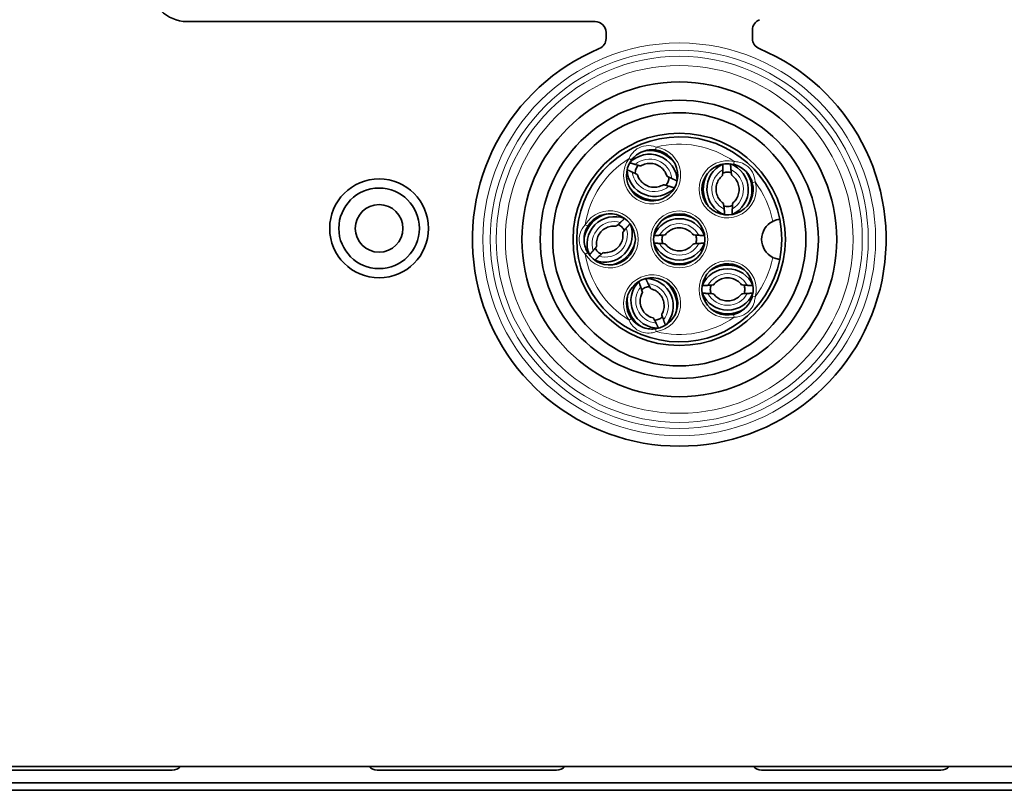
# Model space of a CAD drawing. Header units: millimetres. Extents: x 10 to 1178, y 10 to 830.
# Tile 27 of 44: x 1124 to 1151, y 404 to 425. Entities that reach past the tile are written whole.
import ezdxf

# ---------------------------------------------------------------- set-up
doc = ezdxf.new("R2010")
doc.units = ezdxf.units.MM
doc.header["$LTSCALE"] = 2
doc.layers.add('Sichtbar (ISO)', color=7, linetype='Continuous', lineweight=35)
doc.layers.add('Sichtbar schmal (ISO)', color=7, linetype='Continuous', lineweight=18)

msp = doc.modelspace()

# ---------------------------------------------------------------- linework, layer by layer
at = {"layer": 'Sichtbar (ISO)'}
for p, q in [((1139.71774363, 424.67124721), (1128.56774363, 424.67124721)), ((1140.01774363, 424.20873298), (1140.01774363, 424.37124721)), ((1144.01774363, 424.44030212), (1144.01774363, 424.20873298)), ((1116.1319572, 404.32124721), (1156.30353007, 404.32124721)), ((1128.16774363, 404.22124721), (1123.26774363, 404.22124721)), ((1138.66774363, 404.22124721), (1133.76774363, 404.22124721)), ((1149.16774363, 404.22124721), (1144.26774363, 404.22124721)), ((1156.56013685, 403.87124721), (1117.21724363, 403.87124721)), ((1117.21724363, 403.67124721), (1156.56013685, 403.67124721))]:
    msp.add_line(p, q, dxfattribs=at)
for centre, radius in [((1142.01774363, 418.72124721), 4.3), ((1142.01774363, 418.72124721), 3.8), ((1142.01774363, 418.72124721), 3.4585), ((1142.01774363, 418.72124721), 2.9), ((1133.81774363, 419.02124721), 1.35), ((1133.81774363, 419.02124721), 1.1), ((1133.81774363, 419.02124721), 0.65), ((1142.01774363, 418.72124721), 0.7)]:
    msp.add_circle(centre, radius, dxfattribs=at)
for centre, radius, start, end in [((1128.56774363, 425.67124721), 1, 180, 270), ((1139.71774363, 424.37124721), 0.3, 0, 90), ((1144.31774363, 424.44030212), 0.3, 110.252246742, 180), ((1139.71774363, 424.20873298), 0.3, 292.74028705, 0), ((1144.31774363, 424.20873298), 0.3, 180, 247.25971295), ((1142.01774363, 418.72124721), 5.65, 112.74028705, 67.25971295), ((1142.01774363, 418.72124721), 2.8, 11.272700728, 348.727299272), ((1141.27535418, 420.47020667), 0.7, 143.964167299, 82.035844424), ((1141.26259932, 420.43547798), 0.47524268, 140.098979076, 154.535539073), ((1143.33759463, 420.08799321), 0.7, 76.964167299, 15.035844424), ((1141.2891137, 420.50455029), 0.47524268, 163.464460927, 177.901020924), ((1143.37458437, 420.08874663), 0.47524268, 96.464460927, 110.901020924), ((1143.30064298, 420.08616454), 0.47524268, 73.098979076, 87.535539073), ((1141.28810975, 420.50493567), 0.47524268, 320.098979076, 334.535539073), ((1141.26159537, 420.43586336), 0.47524268, 343.464460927, 357.901020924), ((1143.37454685, 420.08982135), 0.47524268, 253.098979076, 267.535539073), ((1143.30060545, 420.08723926), 0.47524268, 276.464460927, 290.901020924), ((1140.11774363, 418.72124721), 0.7, 210.964095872, 149.035904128), ((1140.14398049, 418.69516297), 0.47524268, 50.464460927, 64.901020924), ((1144.81774363, 418.72124721), 0.55, 116.670799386, 243.329200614), ((1142.01774363, 418.72124721), 2.8, 348.727299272, 11.272700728), ((1140.09075908, 418.74655829), 0.47524268, 27.098979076, 41.535539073), ((1142.01828132, 418.68425398), 0.47524268, 161.098979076, 175.535539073), ((1142.01720595, 418.68425398), 0.47524268, 4.464460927, 18.901020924), ((1142.01828132, 418.75824044), 0.47524268, 184.464460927, 198.901020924), ((1142.01720595, 418.75824044), 0.47524268, 341.098979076, 355.535539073), ((1140.14472751, 418.69593653), 0.47524268, 207.098979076, 221.535539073), ((1140.0915061, 418.74733184), 0.47524268, 230.464460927, 244.901020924), ((1143.33759463, 417.35450121), 0.7, 344.964155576, 283.035832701), ((1141.27535418, 416.97228775), 0.7, 277.964155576, 216.035832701), ((1143.33813232, 417.31750798), 0.47524268, 161.098979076, 175.535539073), ((1143.33705695, 417.31750798), 0.47524268, 4.464460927, 18.901020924), ((1141.30961672, 416.98624722), 0.47524268, 117.464460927, 131.901020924), ((1141.24151182, 416.95733841), 0.47524268, 94.098979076, 108.535539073), ((1143.33813232, 417.39149444), 0.47524268, 184.464460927, 198.901020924), ((1143.33705695, 417.39149444), 0.47524268, 341.098979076, 355.535539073), ((1141.30919654, 416.9872371), 0.47524268, 274.098979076, 288.535539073), ((1141.24109164, 416.95832829), 0.47524268, 297.464460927, 311.901020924), ((1128.16774363, 404.52124721), 0.3, 270, 318.189685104), ((1133.76774363, 404.52124721), 0.3, 221.810314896, 270), ((1138.66774363, 404.52124721), 0.3, 270, 318.189685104), ((1144.26774363, 404.52124721), 0.3, 221.810314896, 270), ((1149.16774363, 404.52124721), 0.3, 270, 318.189685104)]:
    msp.add_arc(centre, radius, start, end, dxfattribs=at)
for centre, major_axis, start_param, end_param in [((1141.2093899, 420.29836307), (-0.69996816, 0.2686926), 3.5357365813, 5.8890444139), ((1141.20943434, 420.29847885), (-0.7932683, 0.30450717), 4.1554313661, 5.2693496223), ((1143.52155236, 420.09441688), (-0.0261665, 0.74931066), 0.3941404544, 2.7474491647), ((1143.15363747, 420.08156901), (-0.0261665, 0.74931066), 3.5357365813, 5.8890444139), ((1141.34131917, 420.64205057), (-0.69996816, 0.2686926), 0.3941404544, 2.7474491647), ((1143.52142841, 420.09441255), (-0.02965429, 0.84918775), 1.01383219, 2.1277574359), ((1143.15376141, 420.08157334), (-0.02965429, 0.84918775), 4.1554313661, 5.2693496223), ((1141.34127473, 420.64193479), (-0.7932683, 0.30450717), 1.01383219, 2.1277574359), ((1140.25006265, 418.59346809), (-0.59025494, -0.61122689), 4.1554300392, 5.2693468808), ((1140.25015186, 418.59338194), (-0.5208322, -0.53933753), 3.5357346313, 5.8890422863), ((1142.01774363, 418.53730166), (0.84970537, 0), 1.0138354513, 2.1277572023), ((1139.98533472, 418.84911288), (-0.5208322, -0.53933753), 0.3941424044, 2.7474512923), ((1142.01774363, 418.53717764), (0.74976739, 0), 0.394142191, 2.7474504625), ((1139.98542394, 418.84902673), (-0.59025494, -0.61122689), 1.0138335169, 2.1277601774), ((1142.01774363, 418.90531679), (0.74976739, 0), 3.5357348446, 5.8890431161), ((1142.01774363, 418.90519277), (0.84970537, 0), 4.1554281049, 5.2693498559), ((1143.33759463, 417.17055566), (0.84970537, 0), 1.0138354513, 2.1277572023), ((1143.33759463, 417.17043164), (0.74976739, 0), 0.394142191, 2.7474504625), ((1141.44479111, 417.04420947), (0.29295746, -0.69016452), 3.5357348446, 5.8890431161), ((1141.10591724, 416.90036604), (0.29295746, -0.69016452), 0.394142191, 2.7474504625), ((1141.1060314, 416.9004145), (0.33200634, -0.78215791), 1.0138354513, 2.1277572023), ((1143.33759463, 417.53857079), (0.74976739, 0), 3.5357348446, 5.8890431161), ((1141.44467695, 417.04416101), (0.33200634, -0.78215791), 4.1554281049, 5.2693498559), ((1143.33759463, 417.53844677), (0.84970537, 0), 4.1554281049, 5.2693498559)]:
    msp.add_ellipse(centre, major_axis=major_axis, ratio=0.9993797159, start_param=start_param, end_param=end_param, dxfattribs=at)
for points, knots in [([(1140.70929971, 420.88201044), (1140.7313155, 420.91227275), (1140.75575285, 420.94073985), (1140.82447114, 421.00896008), (1140.87196622, 421.0453978), (1140.99072402, 421.11442198), (1141.06478303, 421.14226106), (1141.2168084, 421.17204313), (1141.29522169, 421.17424444), (1141.37234167, 421.16345513)], [0, 0, 0, 0, 0.012510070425, 0.012510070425, 0.032526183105, 0.032526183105, 0.058547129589, 0.058547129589, 0.084578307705, 0.084578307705, 0.084578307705, 0.084578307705]), ([(1140.9677778, 420.72542305), (1140.96288404, 420.72301665), (1140.93076939, 420.73050259), (1140.8661185, 420.74981336), (1140.84130628, 420.75761093), (1140.81399097, 420.76639793)], [0.303233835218, 0.303233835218, 0.303233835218, 0.303233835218, 0.336704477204, 0.336704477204, 0.351453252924, 0.351453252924, 0.351453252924, 0.351453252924]), ([(1140.96784118, 420.72539864), (1141.010855, 420.75210113), (1141.05820875, 420.77186681), (1141.15665481, 420.79544894), (1141.20771671, 420.79931373), (1141.30840145, 420.7908212), (1141.35800928, 420.77850679), (1141.45085066, 420.73897759), (1141.4940724, 420.71178225), (1141.56986721, 420.64521775), (1141.60241355, 420.60584581), (1141.64795207, 420.52839748), (1141.66366883, 420.49191906), (1141.67463815, 420.4540847)], [4.1563176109, 4.1563176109, 4.1563176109, 4.1563176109, 4.4767784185, 4.4767784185, 4.7961639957, 4.7961639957, 5.1147276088, 5.1147276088, 5.4330340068, 5.4330340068, 5.7517414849, 5.7517414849, 6.0010835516, 6.0010835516, 6.0010835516, 6.0010835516]), ([(1143.4954869, 420.76995365), (1143.53194576, 420.76151244), (1143.56769714, 420.75014113), (1143.65734519, 420.71354128), (1143.7094498, 420.68405561), (1143.81938799, 420.60170791), (1143.87394956, 420.54441496), (1143.96076472, 420.41611066), (1143.99342787, 420.34479382), (1144.01362924, 420.26958951)], [0, 0, 0, 0, 0.012510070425, 0.012510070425, 0.032526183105, 0.032526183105, 0.058547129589, 0.058547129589, 0.084578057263, 0.084578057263, 0.084578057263, 0.084578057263]), ([(1140.87600749, 420.48635321), (1140.87398091, 420.49141608), (1140.84510601, 420.50734184), (1140.78413961, 420.53625103), (1140.76048294, 420.54705892), (1140.73430406, 420.55880641)], [-0.299016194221, -0.299016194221, -0.299016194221, -0.299016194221, -0.265545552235, -0.265545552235, -0.250796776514, -0.250796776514, -0.250796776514, -0.250796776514]), ([(1141.58286789, 420.21501501), (1141.53985407, 420.18831252), (1141.49250032, 420.16854683), (1141.39405426, 420.1449647), (1141.34299236, 420.14109991), (1141.24230762, 420.14959245), (1141.19269979, 420.16190685), (1141.09985841, 420.20143606), (1141.05663667, 420.22863139), (1140.98084186, 420.2951959), (1140.94829552, 420.33456784), (1140.902757, 420.41201616), (1140.88704024, 420.44849459), (1140.87607092, 420.48632894)], [1.0147249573, 1.0147249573, 1.0147249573, 1.0147249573, 1.3351857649, 1.3351857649, 1.6545713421, 1.6545713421, 1.9731349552, 1.9731349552, 2.2914413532, 2.2914413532, 2.6101488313, 2.6101488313, 2.859490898, 2.859490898, 2.859490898, 2.859490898]), ([(1141.81640502, 420.38160723), (1141.79022613, 420.39335472), (1141.76656947, 420.40416262), (1141.70560307, 420.43307181), (1141.67672816, 420.44899757), (1141.67470159, 420.45406044)], [0.250796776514, 0.250796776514, 0.250796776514, 0.250796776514, 0.265545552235, 0.265545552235, 0.299016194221, 0.299016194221, 0.299016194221, 0.299016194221]), ([(1143.22284465, 419.70521402), (1143.18145804, 419.73437496), (1143.14476105, 419.77024124), (1143.08458764, 419.85164705), (1143.06107861, 419.89713968), (1143.02955537, 419.99313877), (1143.02150751, 420.04361464), (1143.02161832, 420.14452087), (1143.02976368, 420.19493276), (1143.06142124, 420.29071108), (1143.08494643, 420.33605398), (1143.13844467, 420.40823388), (1143.16588221, 420.43695449), (1143.19642287, 420.46183486)], [0.6135284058, 0.6135284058, 0.6135284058, 0.6135284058, 0.9339892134, 0.9339892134, 1.2533747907, 1.2533747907, 1.5719384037, 1.5719384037, 1.8902448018, 1.8902448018, 2.2089522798, 2.2089522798, 2.4582943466, 2.4582943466, 2.4582943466, 2.4582943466]), ([(1143.19642042, 420.46190274), (1143.20028897, 420.46574643), (1143.20366638, 420.49854861), (1143.20645596, 420.5659642), (1143.20716128, 420.59196326), (1143.207746, 420.62065115)], [-0.299016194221, -0.299016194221, -0.299016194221, -0.299016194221, -0.265545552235, -0.265545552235, -0.250796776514, -0.250796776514, -0.250796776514, -0.250796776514]), ([(1143.45234289, 420.47083974), (1143.44821564, 420.47440422), (1143.44255828, 420.5068909), (1143.43507283, 420.57394767), (1143.43255562, 420.5998342), (1143.42997116, 420.62841143)], [0.303233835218, 0.303233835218, 0.303233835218, 0.303233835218, 0.336704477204, 0.336704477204, 0.351453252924, 0.351453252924, 0.351453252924, 0.351453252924]), ([(1143.45234518, 420.47077186), (1143.49373179, 420.44161093), (1143.53042878, 420.40574464), (1143.59060219, 420.32433884), (1143.61411122, 420.2788462), (1143.64563446, 420.18284711), (1143.65368232, 420.13237124), (1143.65357151, 420.03146501), (1143.64542615, 419.98105313), (1143.61376859, 419.88527481), (1143.5902434, 419.8399319), (1143.53674515, 419.76775201), (1143.50930762, 419.7390314), (1143.47876696, 419.71415103)], [3.7551210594, 3.7551210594, 3.7551210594, 3.7551210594, 4.075581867, 4.075581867, 4.3949674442, 4.3949674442, 4.7135310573, 4.7135310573, 5.0318374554, 5.0318374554, 5.3505449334, 5.3505449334, 5.5998870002, 5.5998870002, 5.5998870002, 5.5998870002]), ([(1141.7367181, 420.17401572), (1141.70940279, 420.18280272), (1141.68459057, 420.19060029), (1141.61993968, 420.20991106), (1141.58782503, 420.217397), (1141.58293127, 420.21499059)], [-0.351453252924, -0.351453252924, -0.351453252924, -0.351453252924, -0.336704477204, -0.336704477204, -0.303233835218, -0.303233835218, -0.303233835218, -0.303233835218]), ([(1143.24521867, 419.54757446), (1143.24263421, 419.57615169), (1143.240117, 419.60203821), (1143.23263154, 419.66909499), (1143.22697419, 419.70158167), (1143.22284694, 419.70514614)], [-0.351453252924, -0.351453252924, -0.351453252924, -0.351453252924, -0.336704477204, -0.336704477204, -0.303233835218, -0.303233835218, -0.303233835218, -0.303233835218]), ([(1143.46744382, 419.55533473), (1143.46802854, 419.58402263), (1143.46873386, 419.61002169), (1143.47152344, 419.67743728), (1143.47490086, 419.71023946), (1143.47876941, 419.71408315)], [0.250796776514, 0.250796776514, 0.250796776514, 0.250796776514, 0.265545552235, 0.265545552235, 0.299016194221, 0.299016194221, 0.299016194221, 0.299016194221]), ([(1139.51750072, 418.36109663), (1139.49824637, 418.39318678), (1139.48159058, 418.42680486), (1139.44564408, 418.5167162), (1139.43066136, 418.57467074), (1139.41352643, 418.71095823), (1139.4168377, 418.79000796), (1139.44882343, 418.94158224), (1139.47743632, 419.0146247), (1139.51750072, 419.0813978)], [0, 0, 0, 0, 0.012510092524, 0.012510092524, 0.032526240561, 0.032526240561, 0.05854723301, 0.05854723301, 0.084578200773, 0.084578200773, 0.084578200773, 0.084578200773]), ([(1139.76268295, 418.53789126), (1139.75491002, 418.58791919), (1139.75521819, 418.6392316), (1139.77197667, 418.73906595), (1139.78837058, 418.78757878), (1139.83552867, 418.87694127), (1139.86624746, 418.9177939), (1139.9389103, 418.98780955), (1139.98083181, 419.0169693), (1140.07172016, 419.06072997), (1140.12067909, 419.07530519), (1140.20976396, 419.08696215), (1140.24948356, 419.08717625), (1140.28859632, 419.0824905)], [1.4160481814, 1.4160481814, 1.4160481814, 1.4160481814, 1.736508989, 1.736508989, 2.0558945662, 2.0558945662, 2.3744581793, 2.3744581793, 2.6927645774, 2.6927645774, 3.0114720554, 3.0114720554, 3.2608141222, 3.2608141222, 3.2608141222, 3.2608141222]), ([(1140.41070491, 419.18466838), (1140.38966239, 419.1651607), (1140.37047027, 419.14760761), (1140.32003775, 419.10278346), (1140.29409569, 419.08242666), (1140.28864344, 419.08253941)], [0.250796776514, 0.250796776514, 0.250796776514, 0.250796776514, 0.265545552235, 0.265545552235, 0.299016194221, 0.299016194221, 0.299016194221, 0.299016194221]), ([(1144.76372578, 419.26858812), (1144.76372578, 419.26858812), (1144.75868642, 419.26815568), (1144.7391556, 419.26569285), (1144.72482896, 419.2636506), (1144.68929916, 419.25634102), (1144.66860499, 419.25116829), (1144.62425105, 419.23660322), (1144.60137787, 419.22752879), (1144.57606502, 419.21531187), (1144.57346088, 419.21402885), (1144.57086863, 419.21272736)], [0, 0, 0, 0, 0.007767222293, 0.007767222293, 0.015554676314, 0.015554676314, 0.023210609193, 0.023210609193, 0.030675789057, 0.030675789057, 0.031535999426, 0.031535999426, 0.031535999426, 0.031535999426]), ([(1140.47280364, 418.90460356), (1140.48057657, 418.85457563), (1140.4802684, 418.80326321), (1140.46350992, 418.70342886), (1140.44711601, 418.65491604), (1140.39995792, 418.56555354), (1140.36923913, 418.52470092), (1140.29657629, 418.45468527), (1140.25465477, 418.42552551), (1140.16376643, 418.38176484), (1140.1148075, 418.36718962), (1140.02572262, 418.35553267), (1139.98600303, 418.35531857), (1139.94689027, 418.36000432)], [4.557640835, 4.557640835, 4.557640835, 4.557640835, 4.8781016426, 4.8781016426, 5.1974872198, 5.1974872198, 5.5160508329, 5.5160508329, 5.834357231, 5.834357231, 6.153064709, 6.153064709, 6.4024067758, 6.4024067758, 6.4024067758, 6.4024067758]), ([(1140.57065775, 419.03020372), (1140.55189633, 419.0084932), (1140.53502372, 418.98870019), (1140.49198695, 418.93673405), (1140.47254792, 418.91009734), (1140.47285088, 418.90465236)], [-0.351453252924, -0.351453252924, -0.351453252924, -0.351453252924, -0.336704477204, -0.336704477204, -0.303233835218, -0.303233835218, -0.303233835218, -0.303233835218]), ([(1141.48087824, 418.83242752), (1141.50952826, 418.83401307), (1141.53548686, 418.83562532), (1141.60276403, 418.84076597), (1141.63542836, 418.84528611), (1141.6391347, 418.84928645)], [-0.351453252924, -0.351453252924, -0.351453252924, -0.351453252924, -0.336704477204, -0.336704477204, -0.303233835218, -0.303233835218, -0.303233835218, -0.303233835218]), ([(1141.63920262, 418.84928637), (1141.66979016, 418.88963007), (1141.7069153, 418.92505298), (1141.79037154, 418.98234871), (1141.83665692, 419.00425576), (1141.93369767, 419.03240947), (1141.98442366, 419.03869084), (1142.08526455, 419.03505853), (1142.13536146, 419.02515878), (1142.2299766, 418.99017789), (1142.27447087, 418.96508459), (1142.34473973, 418.90909989), (1142.37248529, 418.88067673), (1142.39628465, 418.84928637)], [3.79000601, 3.79000601, 3.79000601, 3.79000601, 4.1104668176, 4.1104668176, 4.4298523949, 4.4298523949, 4.7484160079, 4.7484160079, 5.066722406, 5.066722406, 5.385429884, 5.385429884, 5.6347719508, 5.6347719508, 5.6347719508, 5.6347719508]), ([(1142.39635257, 418.84928645), (1142.40005891, 418.84528611), (1142.43272324, 418.84076597), (1142.50000041, 418.83562532), (1142.52595901, 418.83401307), (1142.55460902, 418.83242752)], [-0.299016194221, -0.299016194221, -0.299016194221, -0.299016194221, -0.265545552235, -0.265545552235, -0.250796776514, -0.250796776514, -0.250796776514, -0.250796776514]), ([(1141.48087824, 418.61006691), (1141.50952826, 418.60848135), (1141.53548686, 418.6068691), (1141.60276403, 418.60172846), (1141.63542836, 418.59720832), (1141.6391347, 418.59320798)], [0.250796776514, 0.250796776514, 0.250796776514, 0.250796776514, 0.265545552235, 0.265545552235, 0.299016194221, 0.299016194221, 0.299016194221, 0.299016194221]), ([(1142.39628465, 418.59320806), (1142.3656971, 418.55286436), (1142.32857196, 418.51744144), (1142.24511573, 418.46014571), (1142.19883035, 418.43823867), (1142.10178959, 418.41008495), (1142.05106361, 418.40380358), (1141.95022271, 418.4074359), (1141.90012581, 418.41733565), (1141.80551067, 418.45231654), (1141.7610164, 418.47740984), (1141.69074754, 418.53339454), (1141.66300198, 418.5618177), (1141.63920262, 418.59320806)], [0.6484133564, 0.6484133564, 0.6484133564, 0.6484133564, 0.968874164, 0.968874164, 1.2882597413, 1.2882597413, 1.6068233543, 1.6068233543, 1.9251297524, 1.9251297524, 2.2438372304, 2.2438372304, 2.4931792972, 2.4931792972, 2.4931792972, 2.4931792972]), ([(1142.39635257, 418.59320798), (1142.40005891, 418.59720832), (1142.43272324, 418.60172846), (1142.50000041, 418.6068691), (1142.52595901, 418.60848135), (1142.55460902, 418.61006691)], [0.303233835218, 0.303233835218, 0.303233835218, 0.303233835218, 0.336704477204, 0.336704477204, 0.351453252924, 0.351453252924, 0.351453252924, 0.351453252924]), ([(1139.76263571, 418.53784246), (1139.76293867, 418.53239747), (1139.74349964, 418.50576077), (1139.70046287, 418.45379463), (1139.68359026, 418.43400161), (1139.66482884, 418.41229109)], [0.303233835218, 0.303233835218, 0.303233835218, 0.303233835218, 0.336704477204, 0.336704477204, 0.351453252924, 0.351453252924, 0.351453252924, 0.351453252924]), ([(1139.94684314, 418.35995541), (1139.9413909, 418.36006815), (1139.91544884, 418.33971135), (1139.86501632, 418.29488721), (1139.8458242, 418.27733411), (1139.82478168, 418.25782643)], [-0.299016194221, -0.299016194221, -0.299016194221, -0.299016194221, -0.265545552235, -0.265545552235, -0.250796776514, -0.250796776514, -0.250796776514, -0.250796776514]), ([(1144.57086863, 418.22976707), (1144.57839698, 418.22599071), (1144.58602147, 418.22237271), (1144.61647885, 418.20878857), (1144.63909364, 418.20059744), (1144.6813169, 418.18798678), (1144.70034026, 418.1836808), (1144.73127534, 418.17787096), (1144.74323943, 418.17625493), (1144.75952923, 418.17427532), (1144.76372578, 418.1739063), (1144.76372578, 418.1739063)], [0.099358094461, 0.099358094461, 0.099358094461, 0.099358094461, 0.101926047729, 0.101926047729, 0.109526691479, 0.109526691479, 0.117025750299, 0.117025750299, 0.124131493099, 0.124131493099, 0.131221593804, 0.131221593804, 0.131221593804, 0.131221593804]), ([(1141.16792617, 417.50991656), (1141.18058013, 417.48416361), (1141.19220705, 417.46089854), (1141.22322632, 417.4009782), (1141.24015011, 417.37267668), (1141.24528062, 417.37082803)], [-0.351453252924, -0.351453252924, -0.351453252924, -0.351453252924, -0.336704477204, -0.336704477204, -0.303233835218, -0.303233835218, -0.303233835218, -0.303233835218]), ([(1142.80072924, 417.46568152), (1142.82937926, 417.46726707), (1142.85533786, 417.46887932), (1142.92261503, 417.47401997), (1142.95527936, 417.47854011), (1142.9589857, 417.48254045)], [-0.351453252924, -0.351453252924, -0.351453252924, -0.351453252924, -0.336704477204, -0.336704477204, -0.303233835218, -0.303233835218, -0.303233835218, -0.303233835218]), ([(1142.95905362, 417.48254037), (1142.98964116, 417.52288407), (1143.0267663, 417.55830698), (1143.11022254, 417.61560271), (1143.15650792, 417.63750976), (1143.25354867, 417.66566347), (1143.30427466, 417.67194484), (1143.40511555, 417.66831253), (1143.45521246, 417.65841278), (1143.5498276, 417.62343189), (1143.59432187, 417.59833859), (1143.66459073, 417.54235389), (1143.69233629, 417.51393073), (1143.71613565, 417.48254037)], [3.79000601, 3.79000601, 3.79000601, 3.79000601, 4.1104668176, 4.1104668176, 4.4298523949, 4.4298523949, 4.7484160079, 4.7484160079, 5.066722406, 5.066722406, 5.385429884, 5.385429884, 5.6347719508, 5.6347719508, 5.6347719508, 5.6347719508]), ([(1143.71620357, 417.48254045), (1143.71990991, 417.47854011), (1143.75257424, 417.47401997), (1143.81985141, 417.46887932), (1143.84581001, 417.46726707), (1143.87446002, 417.46568152)], [-0.299016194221, -0.299016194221, -0.299016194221, -0.299016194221, -0.265545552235, -0.265545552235, -0.250796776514, -0.250796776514, -0.250796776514, -0.250796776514]), ([(1141.30540127, 416.57381003), (1141.2563132, 416.58620247), (1141.20920028, 416.60653551), (1141.12385033, 416.66097016), (1141.08559966, 416.69501631), (1141.02176718, 416.77334226), (1140.99616493, 416.81758145), (1140.96010681, 416.91182524), (1140.94964516, 416.96180782), (1140.94487616, 417.06256964), (1140.95058937, 417.11333157), (1140.97466732, 417.19988936), (1140.98998993, 417.2365351), (1141.00958576, 417.27070771)], [0.2472107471, 0.2472107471, 0.2472107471, 0.2472107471, 0.5676715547, 0.5676715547, 0.8870571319, 0.8870571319, 1.205620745, 1.205620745, 1.5239271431, 1.5239271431, 1.8426346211, 1.8426346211, 2.0919766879, 2.0919766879, 2.0919766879, 2.0919766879]), ([(1140.96324215, 417.42303335), (1140.97297709, 417.39604134), (1140.98163584, 417.37151637), (1141.00319113, 417.3075788), (1141.01179329, 417.27574496), (1141.00955915, 417.2707702)], [0.250796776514, 0.250796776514, 0.250796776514, 0.250796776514, 0.265545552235, 0.265545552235, 0.299016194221, 0.299016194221, 0.299016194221, 0.299016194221]), ([(1141.24530708, 417.37076548), (1141.29439516, 417.35837303), (1141.34150808, 417.33804), (1141.42685802, 417.28360535), (1141.4651087, 417.2495592), (1141.52894117, 417.17123325), (1141.55454343, 417.12699406), (1141.59060154, 417.03275027), (1141.60106319, 416.98276769), (1141.6058322, 416.88200587), (1141.60011898, 416.83124394), (1141.57604103, 416.74468615), (1141.56071843, 416.70804041), (1141.5411226, 416.6738678)], [3.3888034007, 3.3888034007, 3.3888034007, 3.3888034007, 3.7092642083, 3.7092642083, 4.0286497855, 4.0286497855, 4.3472133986, 4.3472133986, 4.6655197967, 4.6655197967, 4.9842272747, 4.9842272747, 5.2335693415, 5.2335693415, 5.2335693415, 5.2335693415]), ([(1142.80072924, 417.24332091), (1142.82937926, 417.24173535), (1142.85533786, 417.2401231), (1142.92261503, 417.23498246), (1142.95527936, 417.23046232), (1142.9589857, 417.22646198)], [0.250796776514, 0.250796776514, 0.250796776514, 0.250796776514, 0.265545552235, 0.265545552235, 0.299016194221, 0.299016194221, 0.299016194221, 0.299016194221]), ([(1143.71613565, 417.22646206), (1143.6855481, 417.18611836), (1143.64842296, 417.15069544), (1143.56496673, 417.09339971), (1143.51868135, 417.07149267), (1143.42164059, 417.04333895), (1143.37091461, 417.03705758), (1143.27007371, 417.0406899), (1143.21997681, 417.05058965), (1143.12536167, 417.08557054), (1143.0808674, 417.11066384), (1143.01059854, 417.16664854), (1142.98285298, 417.1950717), (1142.95905362, 417.22646206)], [0.6484133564, 0.6484133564, 0.6484133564, 0.6484133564, 0.968874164, 0.968874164, 1.2882597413, 1.2882597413, 1.6068233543, 1.6068233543, 1.9251297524, 1.9251297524, 2.2438372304, 2.2438372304, 2.4931792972, 2.4931792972, 2.4931792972, 2.4931792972]), ([(1143.71620357, 417.22646198), (1143.71990991, 417.23046232), (1143.75257424, 417.23498246), (1143.81985141, 417.2401231), (1143.84581001, 417.24173535), (1143.87446002, 417.24332091)], [0.303233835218, 0.303233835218, 0.303233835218, 0.303233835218, 0.336704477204, 0.336704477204, 0.351453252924, 0.351453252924, 0.351453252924, 0.351453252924]), ([(1144.01362924, 417.17290492), (1144.00392077, 417.13676286), (1143.99130868, 417.10143012), (1143.95160243, 417.013114), (1143.92031629, 416.96207018), (1143.83418194, 416.85507286), (1143.77501971, 416.80254404), (1143.64376375, 416.72025955), (1143.57135042, 416.69010523), (1143.4954869, 416.67254078)], [0, 0, 0, 0, 0.012510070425, 0.012510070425, 0.032526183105, 0.032526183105, 0.058547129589, 0.058547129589, 0.084578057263, 0.084578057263, 0.084578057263, 0.084578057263]), ([(1141.54114921, 416.67380531), (1141.53891506, 416.66883055), (1141.54751722, 416.63699671), (1141.56907251, 416.57305914), (1141.57773127, 416.54853417), (1141.58746621, 416.52154216)], [-0.299016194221, -0.299016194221, -0.299016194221, -0.299016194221, -0.265545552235, -0.265545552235, -0.250796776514, -0.250796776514, -0.250796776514, -0.250796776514]), ([(1141.37234167, 416.2790393), (1141.33527933, 416.27385417), (1141.29782621, 416.27165802), (1141.20101695, 416.27370009), (1141.14181298, 416.28255344), (1141.00966506, 416.32003245), (1140.93819359, 416.35396741), (1140.81116448, 416.44263697), (1140.75511056, 416.49751363), (1140.70929971, 416.56048399)], [0, 0, 0, 0, 0.012510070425, 0.012510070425, 0.032526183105, 0.032526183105, 0.058547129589, 0.058547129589, 0.084578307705, 0.084578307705, 0.084578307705, 0.084578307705]), ([(1141.30542774, 416.57374748), (1141.31055825, 416.57189883), (1141.32748203, 416.54359731), (1141.35850131, 416.48367697), (1141.37012822, 416.4604119), (1141.38278219, 416.43465895)], [0.303233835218, 0.303233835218, 0.303233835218, 0.303233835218, 0.336704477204, 0.336704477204, 0.351453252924, 0.351453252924, 0.351453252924, 0.351453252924])]:
    msp.add_open_spline(points, degree=3, knots=knots, dxfattribs=at)
for points, weights in [([(1140.81399097, 420.76639793), (1140.74755459, 420.78788251), (1140.66566997, 420.81413278)], [1.83508306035, 1.71716037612, 1.5857319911]), ([(1143.207746, 420.62065115), (1143.2090615, 420.69046271), (1143.21090042, 420.77643244)], [1.83508306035, 1.71716032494, 1.58573187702]), ([(1143.42997116, 420.62841143), (1143.42378906, 420.69796113), (1143.41595768, 420.78359312)], [1.83508306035, 1.71716037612, 1.5857319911]), ([(1140.73430406, 420.55880641), (1140.67055618, 420.58729489), (1140.59213915, 420.62257867)], [1.83508306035, 1.71716032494, 1.58573187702]), ([(1141.88503864, 420.12628102), (1141.80315429, 420.15253119), (1141.7367181, 420.17401572)], [1.58573267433, 1.71716068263, 1.83508306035]), ([(1141.95856933, 420.31783524), (1141.88015265, 420.35311887), (1141.81640502, 420.38160723)], [1.58573278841, 1.71716073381, 1.83508306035]), ([(1143.2592321, 419.39239325), (1143.25140075, 419.47802495), (1143.24521867, 419.54757446)], [1.58573267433, 1.71716068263, 1.83508306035]), ([(1143.46428942, 419.39955409), (1143.46612833, 419.48552343), (1143.46744382, 419.55533473)], [1.58573278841, 1.71716073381, 1.83508306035]), ([(1140.52495563, 419.29061387), (1140.46183688, 419.2322172), (1140.41070491, 419.18466838)], [1.5857322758, 1.71716050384, 1.83508306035]), ([(1140.67255148, 419.14808237), (1140.61639315, 419.08296401), (1140.57065775, 419.03020372)], [1.58573211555, 1.71716043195, 1.83508306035]), ([(1141.32530226, 418.82383836), (1141.41115525, 418.82867644), (1141.48087824, 418.83242752)], [1.58573233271, 1.71716052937, 1.83508306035]), ([(1142.55460902, 418.83242752), (1142.62433202, 418.82867644), (1142.71018501, 418.82383836)], [1.83508306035, 1.71716052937, 1.58573233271]), ([(1141.32530226, 418.61865607), (1141.41115525, 418.61381798), (1141.48087824, 418.61006691)], [1.58573233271, 1.71716052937, 1.83508306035]), ([(1142.55460902, 418.61006691), (1142.62433202, 418.61381798), (1142.71018501, 418.61865607)], [1.83508306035, 1.71716052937, 1.58573233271]), ([(1139.66482884, 418.41229109), (1139.61909352, 418.3595309), (1139.56293531, 418.29441268)], [1.83508306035, 1.7171606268, 1.58573254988]), ([(1139.82478168, 418.25782643), (1139.77364973, 418.21027764), (1139.71053102, 418.151881)], [1.83508306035, 1.71716055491, 1.58573238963]), ([(1140.91036013, 417.56959785), (1140.93945209, 417.48867936), (1140.96324215, 417.42303335)], [1.58573233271, 1.71716052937, 1.83508306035]), ([(1141.09923142, 417.64976895), (1141.13723034, 417.57263125), (1141.16792617, 417.50991656)], [1.58573233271, 1.71716052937, 1.83508306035]), ([(1142.64515326, 417.45709236), (1142.73100625, 417.46193044), (1142.80072924, 417.46568152)], [1.58573233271, 1.71716052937, 1.83508306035]), ([(1143.87446002, 417.46568152), (1143.94418302, 417.46193044), (1144.03003601, 417.45709236)], [1.83508306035, 1.71716052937, 1.58573233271]), ([(1142.64515326, 417.25191007), (1142.73100625, 417.24707198), (1142.80072924, 417.24332091)], [1.58573233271, 1.71716052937, 1.83508306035]), ([(1143.87446002, 417.24332091), (1143.94418302, 417.24707198), (1144.03003601, 417.25191007)], [1.83508306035, 1.71716052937, 1.58573233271]), ([(1141.38278219, 416.43465895), (1141.41347801, 416.37194426), (1141.45147693, 416.29480656)], [1.83508306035, 1.71716052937, 1.58573233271]), ([(1141.58746621, 416.52154216), (1141.61125627, 416.45589615), (1141.64034822, 416.37497766)], [1.83508306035, 1.71716052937, 1.58573233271])]:
    msp.add_rational_spline(points, weights, degree=2, dxfattribs=at)
at = {"layer": 'Sichtbar schmal (ISO)'}
for p, q in [((1141.37234167, 421.16345513), (1141.38342595, 421.24268353)), ((1140.64460777, 420.92907373), (1140.70929971, 420.88201044)), ((1143.51353173, 420.84789198), (1143.4954869, 420.76995365)), ((1144.01362924, 420.26958951), (1144.09089033, 420.29034337)), ((1139.51750072, 419.0813978), (1139.44890153, 419.12255786)), ((1139.44890153, 418.31993656), (1139.51750072, 418.36109663)), ((1144.09089033, 417.15215105), (1144.01362924, 417.17290492)), ((1143.4954869, 416.67254078), (1143.51353173, 416.59460244)), ((1140.70929971, 416.56048399), (1140.64460777, 416.5134207)), ((1141.38342595, 416.1998109), (1141.37234167, 416.2790393))]:
    msp.add_line(p, q, dxfattribs=at)
for radius in [5.36416379, 5.16423233, 5, 4.75008567, 0.78]:
    msp.add_circle((1142.01774363, 418.72124721), radius, dxfattribs=at)
for centre, radius, start, end in [((1141.27535418, 420.47020667), 0.78, 143.964167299, 82.035844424), ((1142.01774363, 418.72124721), 2.6, 54.879137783, 104.12087394), ((1142.01774363, 418.72124721), 2.6, 121.879137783, 171.12088515), ((1143.33759463, 420.08799321), 0.78, 76.964167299, 15.035844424), ((1142.01774363, 418.72124721), 2.6, 10.896229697, 37.12087394), ((1140.11774363, 418.72124721), 0.78, 210.964095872, 149.035904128), ((1142.01774363, 418.72124721), 2.6, 188.87911485, 238.120862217), ((1143.33759463, 417.35450121), 0.78, 344.964155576, 283.035832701), ((1142.01774363, 418.72124721), 2.6, 322.87912606, 349.103770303), ((1141.27535418, 416.97228775), 0.78, 277.964155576, 216.035832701), ((1142.01774363, 418.72124721), 2.6, 255.87912606, 305.120862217)]:
    msp.add_arc(centre, radius, start, end, dxfattribs=at)
for centre, major_axis, start_param, end_param in [((1141.21247395, 420.30639729), (-0.5682517, 0.21813139), 3.6322657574, 5.7925122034), ((1141.33823512, 420.63401636), (-0.5682517, 0.21813139), 0.4906731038, 2.6509195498), ((1143.51295179, 420.09411654), (-0.02124262, 0.60830917), 0.4906731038, 2.6509195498), ((1143.16223804, 420.08186935), (-0.02124262, 0.60830917), 3.6322657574, 5.7925122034), ((1140.24396136, 418.59936004), (-0.42282463, -0.43784772), 3.6322657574, 5.7925122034), ((1142.01774363, 418.54578345), (0.60867996, 0), 0.4906731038, 2.6509195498), ((1139.99152523, 418.84313478), (-0.42282463, -0.43784772), 0.4906731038, 2.6509195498), ((1142.01774363, 418.89671097), (0.60867996, 0), 3.6322657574, 5.7925122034), ((1143.33759463, 417.17903745), (0.60867996, 0), 0.4906731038, 2.6509195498), ((1141.11383893, 416.9037286), (0.23783021, -0.56029286), 0.4906731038, 2.6509195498), ((1141.43686942, 417.04084691), (0.23783021, -0.56029286), 3.6322657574, 5.7925122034), ((1143.33759463, 417.52996497), (0.60867996, 0), 3.6322657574, 5.7925122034)]:
    msp.add_ellipse(centre, major_axis=major_axis, ratio=0.9993797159, start_param=start_param, end_param=end_param, dxfattribs=at)
for points, knots in [([(1141.38342595, 421.24268353), (1141.29218609, 421.27579816), (1141.19914138, 421.28752262), (1141.02134595, 421.26931249), (1140.93611176, 421.23905583), (1140.80500999, 421.15273831), (1140.75461094, 421.10452839), (1140.68652234, 421.01123624), (1140.66361945, 420.97167036), (1140.64460777, 420.92907373)], [-0.084578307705, -0.084578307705, -0.084578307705, -0.084578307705, -0.058547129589, -0.058547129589, -0.032526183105, -0.032526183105, -0.012510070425, -0.012510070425, 0, 0, 0, 0]), ([(1144.09089033, 420.29034337), (1144.08572231, 420.3872681), (1144.06016084, 420.47749376), (1143.97392902, 420.63404149), (1143.9127759, 420.70067657), (1143.78209648, 420.78763047), (1143.71801961, 420.81518943), (1143.60553859, 420.84141312), (1143.56017059, 420.84703547), (1143.51353173, 420.84789198)], [-0.084578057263, -0.084578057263, -0.084578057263, -0.084578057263, -0.058547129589, -0.058547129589, -0.032526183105, -0.032526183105, -0.012510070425, -0.012510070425, 0, 0, 0, 0]), ([(1139.44890153, 419.12255786), (1139.38276974, 419.05151056), (1139.33562073, 418.97044075), (1139.28291431, 418.79966685), (1139.27746187, 418.70938564), (1139.30569238, 418.55497837), (1139.33037641, 418.48975124), (1139.38964766, 418.39062312), (1139.41711958, 418.35408083), (1139.44890153, 418.31993656)], [-0.084578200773, -0.084578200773, -0.084578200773, -0.084578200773, -0.05854723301, -0.05854723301, -0.032526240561, -0.032526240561, -0.012510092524, -0.012510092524, 0, 0, 0, 0]), ([(1143.51353173, 416.59460244), (1143.61057778, 416.59638467), (1143.70164056, 416.61878173), (1143.86110239, 416.69949754), (1143.9298311, 416.75828787), (1144.02129271, 416.88585302), (1144.05107114, 416.94892906), (1144.08120441, 417.06042635), (1144.08840666, 417.10557049), (1144.09089033, 417.15215105)], [-0.084578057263, -0.084578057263, -0.084578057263, -0.084578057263, -0.058547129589, -0.058547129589, -0.032526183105, -0.032526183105, -0.012510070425, -0.012510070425, 0, 0, 0, 0]), ([(1140.64460777, 416.5134207), (1140.68416762, 416.42478486), (1140.74036802, 416.3497096), (1140.87697435, 416.23446406), (1140.9579478, 416.19416975), (1141.11111037, 416.15982418), (1141.18079981, 416.15705954), (1141.29520687, 416.17288685), (1141.33957787, 416.18389666), (1141.38342595, 416.1998109)], [-0.084578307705, -0.084578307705, -0.084578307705, -0.084578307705, -0.058547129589, -0.058547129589, -0.032526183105, -0.032526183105, -0.012510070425, -0.012510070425, 0, 0, 0, 0])]:
    msp.add_open_spline(points, degree=3, knots=knots, dxfattribs=at)

doc.saveas('drawing.dxf')
